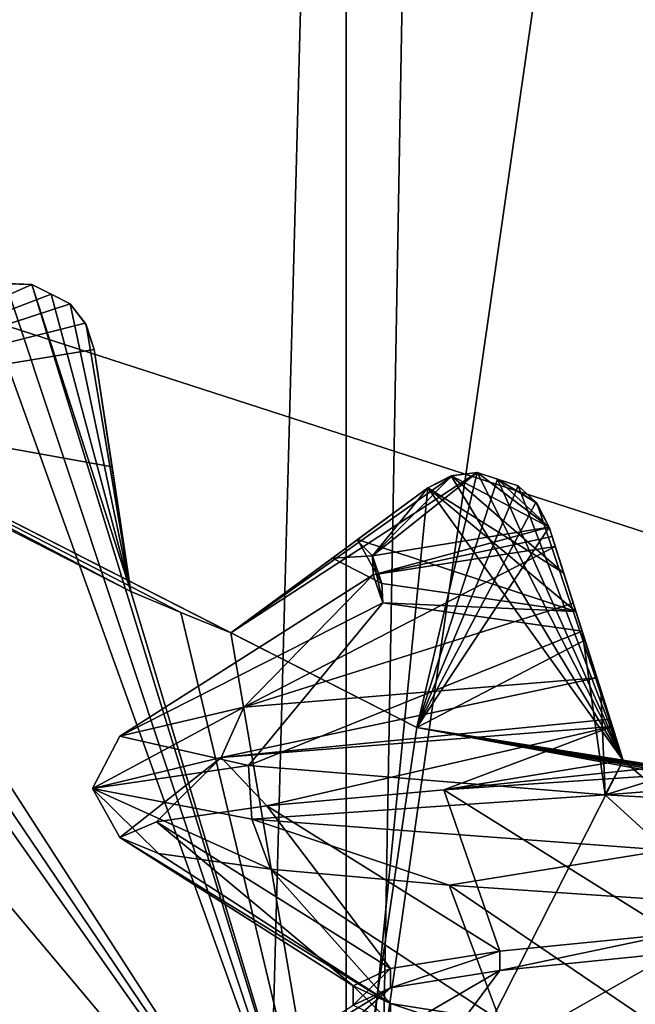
# Model space of a CAD drawing. Header units: millimetres. Extents: x -175 to 114, y -36 to 283.
# Tile 29 of 112: x 20.76 to 21.94, y -6.62 to -4.73. Entities that reach past the tile are written whole.
import ezdxf

# ---------------------------------------------------------------- set-up
doc = ezdxf.new("R2010")
doc.units = ezdxf.units.MM
doc.header["$LTSCALE"] = 65.185185
for name, color, linetype in [('1', 7, 'CONTINUOUS'), ('1035', 7, 'CONTINUOUS'), ('1036', 7, 'CONTINUOUS'), ('1169', 7, 'CONTINUOUS'), ('1170', 7, 'CONTINUOUS'), ('1171', 7, 'CONTINUOUS'), ('1194', 7, 'CONTINUOUS'), ('1231', 7, 'CONTINUOUS'), ('1232', 7, 'CONTINUOUS'), ('1233', 7, 'CONTINUOUS'), ('1234', 7, 'CONTINUOUS'), ('1235', 7, 'CONTINUOUS'), ('1236', 7, 'CONTINUOUS'), ('1263', 7, 'CONTINUOUS'), ('1268', 7, 'CONTINUOUS'), ('1273', 7, 'CONTINUOUS'), ('2', 7, 'CONTINUOUS'), ('30', 7, 'CONTINUOUS'), ('667', 7, 'CONTINUOUS'), ('852', 7, 'CONTINUOUS'), ('854', 7, 'CONTINUOUS'), ('856', 7, 'CONTINUOUS'), ('858', 7, 'CONTINUOUS'), ('860', 7, 'CONTINUOUS'), ('870', 7, 'CONTINUOUS'), ('922', 7, 'CONTINUOUS'), ('923', 7, 'CONTINUOUS'), ('924', 7, 'CONTINUOUS'), ('925', 7, 'CONTINUOUS'), ('926', 7, 'CONTINUOUS'), ('927', 7, 'CONTINUOUS'), ('928', 7, 'CONTINUOUS')]:
    doc.layers.add(name, color=color, linetype=linetype)

msp = doc.modelspace()

# ---------------------------------------------------------------- linework, layer by layer
at = {"layer": '1', "linetype": 'CONTINUOUS'}
for points in [[(18.6379, 15.2434, 80), (21.8562, 15.9153, 80), (21, -15.8035, 80), (18.6379, 15.2434, 80)], [(25.1438, 15.9153, 80), (26, -15.8035, 80), (21, -32.75, 80), (25.1438, 15.9153, 80)], [(21.8562, 15.9153, 80), (25.1438, 15.9153, 80), (21, -32.75, 80), (21.8562, 15.9153, 80)], [(21, -15.8035, 80), (21.8562, 15.9153, 80), (21, -32.75, 80), (21, -15.8035, 80)], [(17.8227, -14.9589, 80), (18.6379, 15.2434, 80), (21, -15.8035, 80), (17.8227, -14.9589, 80)]]:
    msp.add_3dface(points, dxfattribs=at)
at = {"layer": '1035', "linetype": 'CONTINUOUS'}
for points in [[(22.0227, -6.1758, 101.0746), (22.015, -6.4816, 100.4849), (21.574, -6.2062, 100.6664), (22.0227, -6.1758, 101.0746)], [(21.574, -6.2062, 100.6664), (21.6813, -6.515, 100.0499), (21.2346, -6.2366, 100.1637), (21.574, -6.2062, 100.6664)], [(22.015, -6.4816, 100.4849), (21.6813, -6.515, 100.0499), (21.574, -6.2062, 100.6664), (22.015, -6.4816, 100.4849)], [(21.2346, -6.2366, 100.1637), (21.4715, -6.5483, 99.5433), (21.0237, -6.267, 99.5949), (21.2346, -6.2366, 100.1637)], [(21.6813, -6.515, 100.0499), (21.4715, -6.5483, 99.5433), (21.2346, -6.2366, 100.1637), (21.6813, -6.515, 100.0499)], [(21.0237, -6.267, 99.5949), (21.4, -6.5816, 98.9999), (20.9532, -6.2974, 98.9924), (21.0237, -6.267, 99.5949)], [(21.4715, -6.5483, 99.5433), (21.4, -6.5816, 98.9999), (21.0237, -6.267, 99.5949), (21.4715, -6.5483, 99.5433)], [(21.4, -6.5816, 98.9999), (21.4716, -6.615, 98.4565), (20.9532, -6.2974, 98.9924), (21.4, -6.5816, 98.9999)], [(20.9532, -6.2974, 98.9924), (21.4716, -6.615, 98.4565), (21.0273, -6.3278, 98.3904), (20.9532, -6.2974, 98.9924)], [(21.0273, -6.3278, 98.3904), (21.4716, -6.615, 98.4565), (21.2416, -6.3582, 97.8229), (21.0273, -6.3278, 98.3904)], [(21.4716, -6.615, 98.4565), (21.6814, -6.6483, 97.95), (21.2416, -6.3582, 97.8229), (21.4716, -6.615, 98.4565)], [(21.2416, -6.3582, 97.8229), (21.6814, -6.6483, 97.95), (21.584, -6.3886, 97.3222), (21.2416, -6.3582, 97.8229)], [(21.6814, -6.6483, 97.95), (22.0151, -6.6816, 97.515), (21.584, -6.3886, 97.3222), (21.6814, -6.6483, 97.95)], [(21.584, -6.3886, 97.3222), (22.0151, -6.6816, 97.515), (22.0351, -6.419, 96.9167), (21.584, -6.3886, 97.3222)]]:
    msp.add_3dface(points, dxfattribs=at)
at = {"layer": '1036', "linetype": 'CONTINUOUS'}
for points in [[(22.0151, -6.5184, 100.4849), (22.4501, -6.485, 100.8187), (21.912, -6.7887, 100.9911), (22.0151, -6.5184, 100.4849)], [(21.912, -6.7887, 100.9911), (22.4501, -6.485, 100.8187), (22.4325, -6.7581, 101.3123), (21.912, -6.7887, 100.9911)], [(21.6813, -6.5517, 100.0499), (22.0151, -6.5184, 100.4849), (21.4831, -6.8194, 100.5551), (21.6813, -6.5517, 100.0499)], [(21.4831, -6.8194, 100.5551), (22.0151, -6.5184, 100.4849), (21.912, -6.7887, 100.9911), (21.4831, -6.8194, 100.5551)], [(21.4715, -6.585, 99.5434), (21.6813, -6.5517, 100.0499), (21.1705, -6.85, 100.0294), (21.4715, -6.585, 99.5434)], [(21.1705, -6.85, 100.0294), (21.6813, -6.5517, 100.0499), (21.4831, -6.8194, 100.5551), (21.1705, -6.85, 100.0294)], [(21.4, -6.6184, 98.9999), (21.4715, -6.585, 99.5434), (20.9923, -6.8807, 99.4444), (21.4, -6.6184, 98.9999)], [(20.9923, -6.8807, 99.4444), (21.4715, -6.585, 99.5434), (21.1705, -6.85, 100.0294), (20.9923, -6.8807, 99.4444)]]:
    msp.add_3dface(points, dxfattribs=at)
at = {"layer": '1169', "linetype": 'CONTINUOUS'}
for points in [[(21.6377, -5.5984, 106), (21.6768, -5.6112, 106), (21.6377, -5.5984, 100.2917), (21.6377, -5.5984, 106)], [(21.6377, -5.5984, 100.2917), (21.6768, -5.6112, 106), (21.6766, -5.6112, 100.3067), (21.6377, -5.5984, 100.2917)], [(21.6768, -5.6112, 106), (21.716, -5.6238, 106), (21.6766, -5.6112, 100.3067), (21.6768, -5.6112, 106)], [(21.716, -5.6238, 106), (21.716, -5.6238, 100.3217), (21.6766, -5.6112, 100.3067), (21.716, -5.6238, 106)]]:
    msp.add_3dface(points, dxfattribs=at)
at = {"layer": '1170', "linetype": 'CONTINUOUS'}
for points in [[(21.6768, -5.6112, 94), (21.6377, -5.5984, 94), (21.6765, -5.6111, 97.2609), (21.6768, -5.6112, 94)], [(21.6377, -5.5984, 94), (21.6377, -5.5984, 97.2774), (21.6765, -5.6111, 97.2609), (21.6377, -5.5984, 94)], [(21.716, -5.6238, 97.2442), (21.6768, -5.6112, 94), (21.6765, -5.6111, 97.2609), (21.716, -5.6238, 97.2442)], [(21.716, -5.6238, 94), (21.6768, -5.6112, 94), (21.716, -5.6238, 97.2442), (21.716, -5.6238, 94)]]:
    msp.add_3dface(points, dxfattribs=at)
at = {"layer": '1171', "linetype": 'CONTINUOUS'}
for points in [[(20.7848, -5.2381, 106), (20.8215, -5.2569, 106), (20.7848, -5.2381, 94), (20.7848, -5.2381, 106)], [(20.8215, -5.2569, 106), (20.8215, -5.2569, 94), (20.7848, -5.2381, 94), (20.8215, -5.2569, 106)], [(20.8215, -5.2569, 106), (20.8582, -5.2755, 106), (20.8215, -5.2569, 94), (20.8215, -5.2569, 106)], [(20.8582, -5.2755, 106), (20.8582, -5.2755, 94), (20.8215, -5.2569, 94), (20.8582, -5.2755, 106)]]:
    msp.add_3dface(points, dxfattribs=at)
at = {"layer": '1194', "linetype": 'CONTINUOUS'}
for points in [[(21.4374, -5.7576, 99.3944), (21.7752, -5.7029, 100.198), (21.4385, -5.794, 99.4003), (21.4374, -5.7576, 99.3944)], [(21.7752, -5.7029, 100.198), (21.7811, -5.7212, 100.2063), (21.4385, -5.794, 99.4003), (21.7752, -5.7029, 100.198)], [(21.7811, -5.7212, 100.2063), (21.787, -5.7398, 100.2147), (21.4385, -5.794, 99.4003), (21.7811, -5.7212, 100.2063)], [(21.4552, -5.8109, 98.5215), (21.4374, -5.7576, 99.3944), (21.4568, -5.8481, 98.5149), (21.4552, -5.8109, 98.5215)], [(21.4568, -5.8481, 98.5149), (21.4374, -5.7576, 99.3944), (21.4385, -5.794, 99.4003), (21.4568, -5.8481, 98.5149)], [(21.8265, -5.8642, 97.7314), (21.4552, -5.8109, 98.5215), (21.4568, -5.8481, 98.5149), (21.8265, -5.8642, 97.7314)], [(21.8386, -5.9022, 97.7156), (21.8265, -5.8642, 97.7314), (21.4568, -5.8481, 98.5149), (21.8386, -5.9022, 97.7156)], [(21.8325, -5.8831, 97.7235), (21.8265, -5.8642, 97.7314), (21.8386, -5.9022, 97.7156), (21.8325, -5.8831, 97.7235)]]:
    msp.add_3dface(points, dxfattribs=at)
at = {"layer": '1231', "linetype": 'CONTINUOUS'}
for points in [[(22.0176, -6.1745, 93.55), (21.9171, -6.1496, 93.55), (22.0165, -6.1743, 97.0211), (22.0176, -6.1745, 93.55)], [(21.9171, -6.1496, 93.55), (21.9171, -6.1496, 97.1345), (22.0165, -6.1743, 97.0211), (21.9171, -6.1496, 93.55)]]:
    msp.add_3dface(points, dxfattribs=at)
at = {"layer": '1232', "linetype": 'CONTINUOUS'}
for points in [[(21.8439, -5.9191, 93.7536), (21.7752, -5.7029, 93.942), (21.9171, -6.1496, 97.1345), (21.8439, -5.9191, 93.7536)], [(21.9171, -6.1496, 97.1345), (21.7752, -5.7029, 93.942), (21.7752, -5.7029, 97.3671), (21.9171, -6.1496, 97.1345)], [(21.9171, -6.1496, 97.1345), (21.7752, -5.7029, 97.3671), (21.8747, -6.0158, 97.4344), (21.9171, -6.1496, 97.1345)], [(21.7752, -5.7029, 97.3671), (21.8033, -5.7911, 97.5594), (21.8747, -6.0158, 97.4344), (21.7752, -5.7029, 97.3671)], [(21.8265, -5.8642, 97.7314), (21.8325, -5.8831, 97.7235), (21.8033, -5.7911, 97.5594), (21.8265, -5.8642, 97.7314)], [(21.8325, -5.8831, 97.7235), (21.8386, -5.9022, 97.7156), (21.8033, -5.7911, 97.5594), (21.8325, -5.8831, 97.7235)], [(21.8033, -5.7911, 97.5594), (21.8386, -5.9022, 97.7156), (21.8747, -6.0158, 97.4344), (21.8033, -5.7911, 97.5594)], [(21.9171, -6.1496, 93.55), (21.8439, -5.9191, 93.7536), (21.9171, -6.1496, 97.1345), (21.9171, -6.1496, 93.55)]]:
    msp.add_3dface(points, dxfattribs=at)
at = {"layer": '1233', "linetype": 'CONTINUOUS'}
for points in [[(21.6377, -5.5984, 97.2774), (21.5914, -5.604, 93.9799), (21.5887, -5.6047, 97.3584), (21.6377, -5.5984, 97.2774)], [(21.6377, -5.5984, 94), (21.5914, -5.604, 93.9799), (21.6377, -5.5984, 97.2774), (21.6377, -5.5984, 94)], [(21.5914, -5.604, 93.9799), (21.5433, -5.6275, 93.942), (21.5887, -5.6047, 97.3584), (21.5914, -5.604, 93.9799)], [(21.5433, -5.6275, 93.942), (21.5433, -5.6275, 97.4869), (21.5887, -5.6047, 97.3584), (21.5433, -5.6275, 93.942)]]:
    msp.add_3dface(points, dxfattribs=at)
at = {"layer": '1234', "linetype": 'CONTINUOUS'}
for points in [[(21.716, -5.6238, 106), (21.7523, -5.6583, 106), (21.716, -5.6238, 100.3217), (21.716, -5.6238, 106)], [(21.716, -5.6238, 100.3217), (21.7523, -5.6583, 106), (21.7506, -5.656, 100.2848), (21.716, -5.6238, 100.3217)], [(21.7523, -5.6583, 106), (21.7752, -5.7029, 106), (21.7506, -5.656, 100.2848), (21.7523, -5.6583, 106)], [(21.7752, -5.7029, 106), (21.7752, -5.7029, 103.0991), (21.7506, -5.656, 100.2848), (21.7752, -5.7029, 106)], [(21.7752, -5.7029, 103.0991), (21.7752, -5.7029, 100.198), (21.7506, -5.656, 100.2848), (21.7752, -5.7029, 103.0991)]]:
    msp.add_3dface(points, dxfattribs=at)
at = {"layer": '1235', "linetype": 'CONTINUOUS'}
for points in [[(21.7502, -5.6556, 93.9799), (21.716, -5.6238, 94), (21.7507, -5.6562, 97.2818), (21.7502, -5.6556, 93.9799)], [(21.716, -5.6238, 94), (21.716, -5.6238, 97.2442), (21.7507, -5.6562, 97.2818), (21.716, -5.6238, 94)], [(21.7752, -5.7029, 93.942), (21.7502, -5.6556, 93.9799), (21.7752, -5.7029, 97.3671), (21.7752, -5.7029, 93.942)], [(21.7752, -5.7029, 97.3671), (21.7502, -5.6556, 93.9799), (21.7507, -5.6562, 97.2818), (21.7752, -5.7029, 97.3671)]]:
    msp.add_3dface(points, dxfattribs=at)
at = {"layer": '1236', "linetype": 'CONTINUOUS'}
for points in [[(20.8582, -5.2755, 106), (20.8887, -5.3153, 106), (20.8582, -5.2755, 94), (20.8582, -5.2755, 106)], [(20.8887, -5.3153, 106), (20.887, -5.3122, 93.9799), (20.8582, -5.2755, 94), (20.8887, -5.3153, 106)], [(20.8887, -5.3153, 106), (20.9043, -5.3628, 106), (20.887, -5.3122, 93.9799), (20.8887, -5.3153, 106)], [(20.9043, -5.3628, 106), (20.9043, -5.3628, 93.942), (20.887, -5.3122, 93.9799), (20.9043, -5.3628, 106)]]:
    msp.add_3dface(points, dxfattribs=at)
at = {"layer": '1263', "linetype": 'CONTINUOUS'}
for points in [[(21.867, -5.9916, 100.9543), (21.892, -6.0705, 101.0419), (21.1474, -6.144, 100.107), (21.867, -5.9916, 100.9543)], [(21.867, -5.9916, 100.9543), (21.1474, -6.144, 100.107), (21.1907, -6.0476, 100.074), (21.867, -5.9916, 100.9543)], [(21.1474, -6.144, 100.107), (20.9008, -6.2032, 98.9345), (21.1907, -6.0476, 100.074), (21.1474, -6.144, 100.107)], [(21.1907, -6.0476, 100.074), (20.9008, -6.2032, 98.9345), (20.9532, -6.1035, 98.9896), (21.1907, -6.0476, 100.074)], [(21.892, -6.0705, 101.0419), (21.8966, -6.0849, 101.0467), (21.1474, -6.144, 100.107), (21.892, -6.0705, 101.0419)], [(21.8966, -6.0849, 101.0467), (21.2346, -6.2366, 100.1637), (21.1474, -6.144, 100.107), (21.8966, -6.0849, 101.0467)], [(21.8966, -6.0849, 101.0467), (21.574, -6.2062, 100.6664), (21.2346, -6.2366, 100.1637), (21.8966, -6.0849, 101.0467)], [(21.8966, -6.0849, 101.0467), (21.9171, -6.1496, 101.0364), (21.574, -6.2062, 100.6664), (21.8966, -6.0849, 101.0467)], [(20.9532, -6.1035, 98.9896), (20.9008, -6.2032, 98.9345), (21.1996, -6.1595, 97.9072), (20.9532, -6.1035, 98.9896)], [(20.9532, -6.2974, 98.9924), (20.9008, -6.2032, 98.9345), (21.1474, -6.144, 100.107), (20.9532, -6.2974, 98.9924)], [(21.0237, -6.267, 99.5949), (20.9532, -6.2974, 98.9924), (21.1474, -6.144, 100.107), (21.0237, -6.267, 99.5949)], [(21.2346, -6.2366, 100.1637), (21.0237, -6.267, 99.5949), (21.1474, -6.144, 100.107), (21.2346, -6.2366, 100.1637)], [(20.9008, -6.2032, 98.9345), (21.2062, -6.2624, 97.776), (21.1996, -6.1595, 97.9072), (20.9008, -6.2032, 98.9345)], [(21.1996, -6.1595, 97.9072), (21.2062, -6.2624, 97.776), (21.8829, -6.2154, 97.0325), (21.1996, -6.1595, 97.9072)], [(21.9171, -6.1496, 101.0364), (21.9744, -6.164, 101.0614), (21.574, -6.2062, 100.6664), (21.9171, -6.1496, 101.0364)], [(21.9744, -6.164, 101.0614), (22.0227, -6.1758, 101.0746), (21.574, -6.2062, 100.6664), (21.9744, -6.164, 101.0614)], [(20.9532, -6.2974, 98.9924), (21.0273, -6.3278, 98.3904), (20.9008, -6.2032, 98.9345), (20.9532, -6.2974, 98.9924)], [(21.0273, -6.3278, 98.3904), (21.2416, -6.3582, 97.8229), (20.9008, -6.2032, 98.9345), (21.0273, -6.3278, 98.3904)], [(21.2416, -6.3582, 97.8229), (21.2062, -6.2624, 97.776), (20.9008, -6.2032, 98.9345), (21.2416, -6.3582, 97.8229)], [(21.2062, -6.2624, 97.776), (21.9986, -6.3216, 96.8773), (21.8829, -6.2154, 97.0325), (21.2062, -6.2624, 97.776)], [(21.9986, -6.3216, 96.8773), (22.8735, -6.2714, 96.5315), (21.8829, -6.2154, 97.0325), (21.9986, -6.3216, 96.8773)], [(21.2416, -6.3582, 97.8229), (21.584, -6.3886, 97.3222), (21.2062, -6.2624, 97.776), (21.2416, -6.3582, 97.8229)], [(21.584, -6.3886, 97.3222), (21.9986, -6.3216, 96.8773), (21.2062, -6.2624, 97.776), (21.584, -6.3886, 97.3222)], [(21.584, -6.3886, 97.3222), (22.0351, -6.419, 96.9167), (21.9986, -6.3216, 96.8773), (21.584, -6.3886, 97.3222)]]:
    msp.add_3dface(points, dxfattribs=at)
at = {"layer": '1268', "linetype": 'CONTINUOUS'}
for points in [[(21.787, -5.7398, 100.2147), (21.8214, -5.8483, 100.5683), (21.1907, -6.0476, 100.074), (21.787, -5.7398, 100.2147)], [(21.4385, -5.794, 99.4003), (21.787, -5.7398, 100.2147), (21.1907, -6.0476, 100.074), (21.4385, -5.794, 99.4003)], [(21.4568, -5.8481, 98.5149), (21.4385, -5.794, 99.4003), (20.9532, -6.1035, 98.9896), (21.4568, -5.8481, 98.5149)], [(21.4385, -5.794, 99.4003), (21.1907, -6.0476, 100.074), (20.9532, -6.1035, 98.9896), (21.4385, -5.794, 99.4003)], [(21.4568, -5.8481, 98.5149), (20.9532, -6.1035, 98.9896), (21.1996, -6.1595, 97.9072), (21.4568, -5.8481, 98.5149)], [(21.8214, -5.8483, 100.5683), (21.867, -5.9916, 100.9543), (21.1907, -6.0476, 100.074), (21.8214, -5.8483, 100.5683)], [(21.8386, -5.9022, 97.7156), (21.4568, -5.8481, 98.5149), (21.1996, -6.1595, 97.9072), (21.8386, -5.9022, 97.7156)], [(21.8386, -5.9022, 97.7156), (21.1996, -6.1595, 97.9072), (21.8829, -6.2154, 97.0325), (21.8386, -5.9022, 97.7156)], [(21.8747, -6.0158, 97.4344), (21.8386, -5.9022, 97.7156), (21.8829, -6.2154, 97.0325), (21.8747, -6.0158, 97.4344)], [(21.9171, -6.1496, 97.1345), (21.8747, -6.0158, 97.4344), (21.8829, -6.2154, 97.0325), (21.9171, -6.1496, 97.1345)], [(22.0165, -6.1743, 97.0211), (21.9171, -6.1496, 97.1345), (21.8829, -6.2154, 97.0325), (22.0165, -6.1743, 97.0211)], [(22.1185, -6.1979, 96.9177), (22.0165, -6.1743, 97.0211), (21.8829, -6.2154, 97.0325), (22.1185, -6.1979, 96.9177)], [(22.8735, -6.2714, 96.5315), (22.1185, -6.1979, 96.9177), (21.8829, -6.2154, 97.0325), (22.8735, -6.2714, 96.5315)]]:
    msp.add_3dface(points, dxfattribs=at)
at = {"layer": '1273', "linetype": 'CONTINUOUS'}
for points in [[(21.6377, -5.5984, 100.2917), (21.7752, -5.7029, 100.198), (21.4374, -5.7576, 99.3944), (21.6377, -5.5984, 100.2917)], [(21.5888, -5.6047, 100.2148), (21.6377, -5.5984, 100.2917), (21.4374, -5.7576, 99.3944), (21.5888, -5.6047, 100.2148)], [(21.7752, -5.7029, 97.3671), (21.6377, -5.5984, 97.2774), (21.5887, -5.6047, 97.3584), (21.7752, -5.7029, 97.3671)], [(21.7752, -5.7029, 100.198), (21.6377, -5.5984, 100.2917), (21.6766, -5.6112, 100.3067), (21.7752, -5.7029, 100.198)], [(21.6765, -5.6111, 97.2609), (21.6377, -5.5984, 97.2774), (21.7752, -5.7029, 97.3671), (21.6765, -5.6111, 97.2609)], [(21.5433, -5.6275, 100.091), (21.5888, -5.6047, 100.2148), (21.4374, -5.7576, 99.3944), (21.5433, -5.6275, 100.091)], [(21.5433, -5.6275, 97.4869), (21.8033, -5.7911, 97.5594), (21.5887, -5.6047, 97.3584), (21.5433, -5.6275, 97.4869)], [(21.8033, -5.7911, 97.5594), (21.7752, -5.7029, 97.3671), (21.5887, -5.6047, 97.3584), (21.8033, -5.7911, 97.5594)], [(21.716, -5.6238, 97.2442), (21.6765, -5.6111, 97.2609), (21.7507, -5.6562, 97.2818), (21.716, -5.6238, 97.2442)], [(21.6765, -5.6111, 97.2609), (21.7752, -5.7029, 97.3671), (21.7507, -5.6562, 97.2818), (21.6765, -5.6111, 97.2609)], [(21.7752, -5.7029, 100.198), (21.6766, -5.6112, 100.3067), (21.7506, -5.656, 100.2848), (21.7752, -5.7029, 100.198)], [(21.6766, -5.6112, 100.3067), (21.716, -5.6238, 100.3217), (21.7506, -5.656, 100.2848), (21.6766, -5.6112, 100.3067)], [(21.4072, -5.7278, 99.455), (21.5433, -5.6275, 100.091), (21.4374, -5.7576, 99.3944), (21.4072, -5.7278, 99.455)], [(21.5433, -5.6275, 97.4869), (21.4084, -5.7268, 98.1317), (21.8265, -5.8642, 97.7314), (21.5433, -5.6275, 97.4869)], [(21.5433, -5.6275, 97.4869), (21.8265, -5.8642, 97.7314), (21.8033, -5.7911, 97.5594), (21.5433, -5.6275, 97.4869)], [(21.4084, -5.7268, 98.1317), (21.3603, -5.7623, 98.7919), (21.4552, -5.8109, 98.5215), (21.4084, -5.7268, 98.1317)], [(21.3603, -5.7623, 98.7919), (21.4072, -5.7278, 99.455), (21.4374, -5.7576, 99.3944), (21.3603, -5.7623, 98.7919)], [(21.4084, -5.7268, 98.1317), (21.4552, -5.8109, 98.5215), (21.8265, -5.8642, 97.7314), (21.4084, -5.7268, 98.1317)], [(21.3603, -5.7623, 98.7919), (21.4374, -5.7576, 99.3944), (21.4552, -5.8109, 98.5215), (21.3603, -5.7623, 98.7919)]]:
    msp.add_3dface(points, dxfattribs=at)
at = {"layer": '2', "linetype": 'CONTINUOUS'}
for points in [[(113.25, -35.25, 92.5), (113.25, 35.25, 92.5), (-66.25, 35.25, 92.5), (113.25, -35.25, 92.5)], [(113.25, -35.25, 92.5), (-66.25, 35.25, 92.5), (-18.1198, 11.172, 92.5), (113.25, -35.25, 92.5)], [(-15.7687, 9.6947, 92.5), (113.25, -35.25, 92.5), (-18.1198, 11.172, 92.5), (-15.7687, 9.6947, 92.5)], [(-13.8053, 7.7313, 92.5), (113.25, -35.25, 92.5), (-15.7687, 9.6947, 92.5), (-13.8053, 7.7313, 92.5)], [(-12.328, 5.3802, 92.5), (113.25, -35.25, 92.5), (-13.8053, 7.7313, 92.5), (-12.328, 5.3802, 92.5)], [(-11.4109, 2.7593, 92.5), (113.25, -35.25, 92.5), (-12.328, 5.3802, 92.5), (-11.4109, 2.7593, 92.5)], [(-11.1, 0, 92.5), (113.25, -35.25, 92.5), (-11.4109, 2.7593, 92.5), (-11.1, 0, 92.5)], [(-11.4109, -2.7593, 92.5), (113.25, -35.25, 92.5), (-11.1, 0, 92.5), (-11.4109, -2.7593, 92.5)], [(-12.328, -5.3802, 92.5), (113.25, -35.25, 92.5), (-11.4109, -2.7593, 92.5), (-12.328, -5.3802, 92.5)], [(-13.8053, -7.7313, 92.5), (113.25, -35.25, 92.5), (-12.328, -5.3802, 92.5), (-13.8053, -7.7313, 92.5)]]:
    msp.add_3dface(points, dxfattribs=at)
at = {"layer": '30', "color": 7, "linetype": 'CONTINUOUS', "true_color": 0x21211a}
for points in [[(30, 32.75, 79.5), (10.7097, 9.6129, 79.5), (-45.75, -32.75, 79.5), (30, 32.75, 79.5)], [(-45.75, 32.75, 79.5), (30, 32.75, 79.5), (-45.75, -32.75, 79.5), (-45.75, 32.75, 79.5)]]:
    msp.add_3dface(points, dxfattribs=at)
at = {"layer": '667', "linetype": 'CONTINUOUS'}
for points in [[(23.5, -13.55, 110), (23.5, 13.55, 110), (20.4912, 13.2117, 110), (23.5, -13.55, 110)], [(20.4912, -13.2117, 110), (23.5, -13.55, 110), (20.4912, 13.2117, 110), (20.4912, -13.2117, 110)]]:
    msp.add_3dface(points, dxfattribs=at)
at = {"layer": '852', "linetype": 'CONTINUOUS'}
for points in [[(21.387, 7.1962, 108), (23.5, 7.5, 108), (21.387, -7.1962, 108), (21.387, 7.1962, 108)], [(21.387, -7.1962, 108), (23.5, 7.5, 108), (23.5, -7.5, 108), (21.387, -7.1962, 108)], [(19.4452, 6.3094, 108), (21.387, 7.1962, 108), (19.4452, -6.3094, 108), (19.4452, 6.3094, 108)], [(19.4452, -6.3094, 108), (21.387, 7.1962, 108), (21.387, -7.1962, 108), (19.4452, -6.3094, 108)]]:
    msp.add_3dface(points, dxfattribs=at)
at = {"layer": '854', "linetype": 'CONTINUOUS'}
for points in [[(19.4452, -6.3094, 106), (21.387, -7.1962, 106), (19.4553, -4.8952, 106), (19.4452, -6.3094, 106)], [(19.4553, -4.8952, 106), (21.387, -7.1962, 106), (20.0943, -5.3595, 106), (19.4553, -4.8952, 106)], [(20.6871, -5.2521, 106), (21.387, -7.1962, 106), (20.7348, -5.2368, 106), (20.6871, -5.2521, 106)], [(20.7348, -5.2368, 106), (21.387, -7.1962, 106), (20.7848, -5.2381, 106), (20.7348, -5.2368, 106)], [(20.7848, -5.2381, 106), (21.387, -7.1962, 106), (20.9746, -5.8262, 106), (20.7848, -5.2381, 106)], [(20.8215, -5.2569, 106), (20.7848, -5.2381, 106), (20.9746, -5.8262, 106), (20.8215, -5.2569, 106)], [(20.2709, -5.4676, 106), (21.387, -7.1962, 106), (20.6871, -5.2521, 106), (20.2709, -5.4676, 106)], [(20.8582, -5.2755, 106), (20.8215, -5.2569, 106), (20.9746, -5.8262, 106), (20.8582, -5.2755, 106)], [(20.8887, -5.3153, 106), (20.8582, -5.2755, 106), (20.9746, -5.8262, 106), (20.8887, -5.3153, 106)], [(20.9043, -5.3628, 106), (20.8887, -5.3153, 106), (20.9746, -5.8262, 106), (20.9043, -5.3628, 106)], [(20.0943, -5.3595, 106), (21.387, -7.1962, 106), (20.1821, -5.4143, 106), (20.0943, -5.3595, 106)], [(20.1821, -5.4143, 106), (21.387, -7.1962, 106), (20.2709, -5.4676, 106), (20.1821, -5.4143, 106)], [(21.6377, -5.5984, 106), (21.588, -5.6049, 106), (21.9171, -6.1496, 106), (21.6377, -5.5984, 106)], [(21.6768, -5.6112, 106), (21.6377, -5.5984, 106), (21.9171, -6.1496, 106), (21.6768, -5.6112, 106)], [(21.588, -5.6049, 106), (21.5433, -5.6275, 106), (21.9171, -6.1496, 106), (21.588, -5.6049, 106)], [(21.716, -5.6238, 106), (21.6768, -5.6112, 106), (21.9171, -6.1496, 106), (21.716, -5.6238, 106)], [(21.1659, -5.9055, 106), (21.387, -7.1962, 106), (21.5433, -5.6275, 106), (21.1659, -5.9055, 106)], [(21.5433, -5.6275, 106), (21.387, -7.1962, 106), (21.9171, -6.1496, 106), (21.5433, -5.6275, 106)], [(21.7523, -5.6583, 106), (21.716, -5.6238, 106), (21.9171, -6.1496, 106), (21.7523, -5.6583, 106)], [(21.7752, -5.7029, 106), (21.7523, -5.6583, 106), (21.9171, -6.1496, 106), (21.7752, -5.7029, 106)], [(20.9746, -5.8262, 106), (21.387, -7.1962, 106), (21.07, -5.8666, 106), (20.9746, -5.8262, 106)], [(21.07, -5.8666, 106), (21.387, -7.1962, 106), (21.1659, -5.9055, 106), (21.07, -5.8666, 106)], [(21.387, -7.1962, 106), (23.5, -7.5, 106), (21.9171, -6.1496, 106), (21.387, -7.1962, 106)], [(21.9171, -6.1496, 106), (23.5, -7.5, 106), (22.0176, -6.1745, 106), (21.9171, -6.1496, 106)]]:
    msp.add_3dface(points, dxfattribs=at)
at = {"layer": '856', "linetype": 'CONTINUOUS'}
for points in [[(20.8076, -10.9231, 93.5), (18.2718, -9.9613, 93.5), (19.7381, -5.1777, 93.5), (20.8076, -10.9231, 93.5)], [(21.5222, -6.0867, 93.5), (20.8076, -10.9231, 93.5), (19.7381, -5.1777, 93.5), (21.5222, -6.0867, 93.5)], [(23.5, -6.4, 93.5), (20.8076, -10.9231, 93.5), (21.5222, -6.0867, 93.5), (23.5, -6.4, 93.5)], [(23.5, -11.25, 93.5), (20.8076, -10.9231, 93.5), (23.5, -6.4, 93.5), (23.5, -11.25, 93.5)]]:
    msp.add_3dface(points, dxfattribs=at)
at = {"layer": '858', "linetype": 'CONTINUOUS'}
for points in [[(19.4452, -6.3094, 108), (21.387, -7.1962, 108), (19.4452, -6.3094, 106), (19.4452, -6.3094, 108)], [(21.387, -7.1962, 108), (21.387, -7.1962, 106), (19.4452, -6.3094, 106), (21.387, -7.1962, 108)]]:
    msp.add_3dface(points, dxfattribs=at)
at = {"layer": '860', "linetype": 'CONTINUOUS'}
for points in [[(21.5222, -6.0867, 93.5), (19.7381, -5.1777, 93.5), (21.1659, -5.9055, 93.55), (21.5222, -6.0867, 93.5)], [(21.1659, -5.9055, 93.55), (19.7381, -5.1777, 93.5), (21.07, -5.8666, 93.55), (21.1659, -5.9055, 93.55)], [(21.07, -5.8666, 93.55), (19.7381, -5.1777, 93.5), (20.9746, -5.8262, 93.55), (21.07, -5.8666, 93.55)], [(20.9746, -5.8262, 93.55), (19.7381, -5.1777, 93.5), (20.2709, -5.4676, 93.55), (20.9746, -5.8262, 93.55)], [(20.7382, -5.2364, 93.9799), (20.7848, -5.2381, 94), (20.2709, -5.4676, 93.55), (20.7382, -5.2364, 93.9799)], [(20.7848, -5.2381, 94), (20.8215, -5.2569, 94), (20.2709, -5.4676, 93.55), (20.7848, -5.2381, 94)], [(20.8215, -5.2569, 94), (20.8582, -5.2755, 94), (20.2709, -5.4676, 93.55), (20.8215, -5.2569, 94)], [(20.8582, -5.2755, 94), (20.887, -5.3122, 93.9799), (20.2709, -5.4676, 93.55), (20.8582, -5.2755, 94)], [(20.887, -5.3122, 93.9799), (20.9043, -5.3628, 93.942), (20.2709, -5.4676, 93.55), (20.887, -5.3122, 93.9799)], [(20.9043, -5.3628, 93.942), (20.9384, -5.5872, 93.7536), (20.2709, -5.4676, 93.55), (20.9043, -5.3628, 93.942)], [(20.9384, -5.5872, 93.7536), (20.9746, -5.8262, 93.55), (20.2709, -5.4676, 93.55), (20.9384, -5.5872, 93.7536)], [(21.6377, -5.5984, 94), (21.5222, -6.0867, 93.5), (21.1659, -5.9055, 93.55), (21.6377, -5.5984, 94)], [(21.5914, -5.604, 93.9799), (21.6377, -5.5984, 94), (21.1659, -5.9055, 93.55), (21.5914, -5.604, 93.9799)], [(21.6768, -5.6112, 94), (21.5222, -6.0867, 93.5), (21.6377, -5.5984, 94), (21.6768, -5.6112, 94)], [(21.5433, -5.6275, 93.942), (21.5914, -5.604, 93.9799), (21.1659, -5.9055, 93.55), (21.5433, -5.6275, 93.942)], [(21.716, -5.6238, 94), (21.5222, -6.0867, 93.5), (21.6768, -5.6112, 94), (21.716, -5.6238, 94)], [(21.3606, -5.7621, 93.7535), (21.5433, -5.6275, 93.942), (21.1659, -5.9055, 93.55), (21.3606, -5.7621, 93.7535)], [(21.7502, -5.6556, 93.9799), (21.5222, -6.0867, 93.5), (21.716, -5.6238, 94), (21.7502, -5.6556, 93.9799)], [(21.7752, -5.7029, 93.942), (21.5222, -6.0867, 93.5), (21.7502, -5.6556, 93.9799), (21.7752, -5.7029, 93.942)], [(21.8439, -5.9191, 93.7536), (21.5222, -6.0867, 93.5), (21.7752, -5.7029, 93.942), (21.8439, -5.9191, 93.7536)], [(21.9171, -6.1496, 93.55), (21.5222, -6.0867, 93.5), (21.8439, -5.9191, 93.7536), (21.9171, -6.1496, 93.55)], [(23.5, -6.4, 93.5), (21.5222, -6.0867, 93.5), (23.1051, -6.3377, 93.55), (23.5, -6.4, 93.5)], [(23.1051, -6.3377, 93.55), (21.5222, -6.0867, 93.5), (23.0018, -6.3304, 93.55), (23.1051, -6.3377, 93.55)], [(23.0018, -6.3304, 93.55), (21.5222, -6.0867, 93.5), (22.8986, -6.3215, 93.55), (23.0018, -6.3304, 93.55)], [(22.8986, -6.3215, 93.55), (21.5222, -6.0867, 93.5), (22.1185, -6.1979, 93.55), (22.8986, -6.3215, 93.55)], [(22.1185, -6.1979, 93.55), (21.5222, -6.0867, 93.5), (22.0176, -6.1745, 93.55), (22.1185, -6.1979, 93.55)], [(22.0176, -6.1745, 93.55), (21.5222, -6.0867, 93.5), (21.9171, -6.1496, 93.55), (22.0176, -6.1745, 93.55)]]:
    msp.add_3dface(points, dxfattribs=at)
at = {"layer": '870', "linetype": 'CONTINUOUS'}
for points in [[(22.0151, -6.5184, 100.4849), (21.6813, -6.5517, 100.0499), (22.015, -6.4816, 100.4849), (22.0151, -6.5184, 100.4849)], [(22.015, -6.4816, 100.4849), (21.6813, -6.5517, 100.0499), (21.6813, -6.515, 100.0499), (22.015, -6.4816, 100.4849)], [(21.6813, -6.5517, 100.0499), (21.4715, -6.585, 99.5434), (21.6813, -6.515, 100.0499), (21.6813, -6.5517, 100.0499)], [(21.6813, -6.515, 100.0499), (21.4715, -6.585, 99.5434), (21.4715, -6.5483, 99.5433), (21.6813, -6.515, 100.0499)], [(21.4715, -6.585, 99.5434), (21.4, -6.6184, 98.9999), (21.4715, -6.5483, 99.5433), (21.4715, -6.585, 99.5434)], [(21.4715, -6.5483, 99.5433), (21.4, -6.6184, 98.9999), (21.4, -6.5816, 98.9999), (21.4715, -6.5483, 99.5433)], [(21.4, -6.6184, 98.9999), (21.4715, -6.6517, 98.4565), (21.4, -6.5816, 98.9999), (21.4, -6.6184, 98.9999)], [(21.4, -6.5816, 98.9999), (21.4715, -6.6517, 98.4565), (21.4716, -6.615, 98.4565), (21.4, -6.5816, 98.9999)], [(21.4715, -6.6517, 98.4565), (21.6813, -6.685, 97.95), (21.4716, -6.615, 98.4565), (21.4715, -6.6517, 98.4565)], [(21.4716, -6.615, 98.4565), (21.6813, -6.685, 97.95), (21.6814, -6.6483, 97.95), (21.4716, -6.615, 98.4565)]]:
    msp.add_3dface(points, dxfattribs=at)
at = {"layer": '922', "linetype": 'CONTINUOUS'}
for points in [[(21.9171, -6.1496, 106), (22.0176, -6.1745, 106), (21.9171, -6.1496, 101.0364), (21.9171, -6.1496, 106)], [(21.9171, -6.1496, 101.0364), (22.0176, -6.1745, 106), (21.9744, -6.164, 101.0614), (21.9171, -6.1496, 101.0364)]]:
    msp.add_3dface(points, dxfattribs=at)
at = {"layer": '923', "linetype": 'CONTINUOUS'}
for points in [[(21.7752, -5.7029, 106), (21.9171, -6.1496, 106), (21.9171, -6.1496, 101.0364), (21.7752, -5.7029, 106)], [(21.7752, -5.7029, 106), (21.9171, -6.1496, 101.0364), (21.7752, -5.7029, 103.0991), (21.7752, -5.7029, 106)], [(21.7752, -5.7029, 103.0991), (21.9171, -6.1496, 101.0364), (21.8966, -6.0849, 101.0467), (21.7752, -5.7029, 103.0991)], [(21.7752, -5.7029, 100.198), (21.7752, -5.7029, 103.0991), (21.7811, -5.7212, 100.2063), (21.7752, -5.7029, 100.198)], [(21.7811, -5.7212, 100.2063), (21.7752, -5.7029, 103.0991), (21.787, -5.7398, 100.2147), (21.7811, -5.7212, 100.2063)], [(21.787, -5.7398, 100.2147), (21.7752, -5.7029, 103.0991), (21.8214, -5.8483, 100.5683), (21.787, -5.7398, 100.2147)], [(21.8214, -5.8483, 100.5683), (21.7752, -5.7029, 103.0991), (21.867, -5.9916, 100.9543), (21.8214, -5.8483, 100.5683)], [(21.867, -5.9916, 100.9543), (21.7752, -5.7029, 103.0991), (21.892, -6.0705, 101.0419), (21.867, -5.9916, 100.9543)], [(21.892, -6.0705, 101.0419), (21.7752, -5.7029, 103.0991), (21.8966, -6.0849, 101.0467), (21.892, -6.0705, 101.0419)]]:
    msp.add_3dface(points, dxfattribs=at)
at = {"layer": '924', "linetype": 'CONTINUOUS'}
for points in [[(21.588, -5.6049, 106), (21.6377, -5.5984, 106), (21.5888, -5.6047, 100.2148), (21.588, -5.6049, 106)], [(21.6377, -5.5984, 106), (21.6377, -5.5984, 100.2917), (21.5888, -5.6047, 100.2148), (21.6377, -5.5984, 106)], [(21.5433, -5.6275, 100.091), (21.588, -5.6049, 106), (21.5888, -5.6047, 100.2148), (21.5433, -5.6275, 100.091)], [(21.5433, -5.6275, 106), (21.588, -5.6049, 106), (21.5433, -5.6275, 100.091), (21.5433, -5.6275, 106)]]:
    msp.add_3dface(points, dxfattribs=at)
at = {"layer": '925', "linetype": 'CONTINUOUS'}
for points in [[(21.1659, -5.9055, 106), (21.5433, -5.6275, 106), (21.5433, -5.6275, 100.091), (21.1659, -5.9055, 106)], [(21.1659, -5.9055, 106), (21.5433, -5.6275, 100.091), (21.4072, -5.7278, 99.455), (21.1659, -5.9055, 106)], [(21.5433, -5.6275, 93.942), (21.3606, -5.7621, 93.7535), (21.3603, -5.7623, 98.7919), (21.5433, -5.6275, 93.942)], [(21.4084, -5.7268, 98.1317), (21.5433, -5.6275, 93.942), (21.3603, -5.7623, 98.7919), (21.4084, -5.7268, 98.1317)], [(21.5433, -5.6275, 97.4869), (21.5433, -5.6275, 93.942), (21.4084, -5.7268, 98.1317), (21.5433, -5.6275, 97.4869)], [(21.3603, -5.7623, 98.7919), (21.1659, -5.9055, 106), (21.4072, -5.7278, 99.455), (21.3603, -5.7623, 98.7919)], [(21.1659, -5.9055, 106), (21.3606, -5.7621, 93.7535), (21.1659, -5.9055, 93.55), (21.1659, -5.9055, 106)], [(21.3606, -5.7621, 93.7535), (21.1659, -5.9055, 106), (21.3603, -5.7623, 98.7919), (21.3606, -5.7621, 93.7535)]]:
    msp.add_3dface(points, dxfattribs=at)
at = {"layer": '926', "linetype": 'CONTINUOUS'}
for points in [[(20.9746, -5.8262, 106), (21.07, -5.8666, 106), (20.9746, -5.8262, 93.55), (20.9746, -5.8262, 106)], [(21.07, -5.8666, 106), (21.07, -5.8666, 93.55), (20.9746, -5.8262, 93.55), (21.07, -5.8666, 106)], [(21.07, -5.8666, 106), (21.1659, -5.9055, 106), (21.07, -5.8666, 93.55), (21.07, -5.8666, 106)], [(21.1659, -5.9055, 106), (21.1659, -5.9055, 93.55), (21.07, -5.8666, 93.55), (21.1659, -5.9055, 106)]]:
    msp.add_3dface(points, dxfattribs=at)
at = {"layer": '927', "linetype": 'CONTINUOUS'}
for points in [[(20.9043, -5.3628, 106), (20.9746, -5.8262, 106), (20.9746, -5.8262, 93.55), (20.9043, -5.3628, 106)], [(20.9043, -5.3628, 106), (20.9746, -5.8262, 93.55), (20.9384, -5.5872, 93.7536), (20.9043, -5.3628, 106)], [(20.9043, -5.3628, 106), (20.9384, -5.5872, 93.7536), (20.9043, -5.3628, 93.942), (20.9043, -5.3628, 106)]]:
    msp.add_3dface(points, dxfattribs=at)
at = {"layer": '928', "linetype": 'CONTINUOUS'}
for points in [[(20.7348, -5.2368, 106), (20.7848, -5.2381, 106), (20.7382, -5.2364, 93.9799), (20.7348, -5.2368, 106)], [(20.7848, -5.2381, 106), (20.7848, -5.2381, 94), (20.7382, -5.2364, 93.9799), (20.7848, -5.2381, 106)]]:
    msp.add_3dface(points, dxfattribs=at)

doc.saveas('drawing.dxf')
